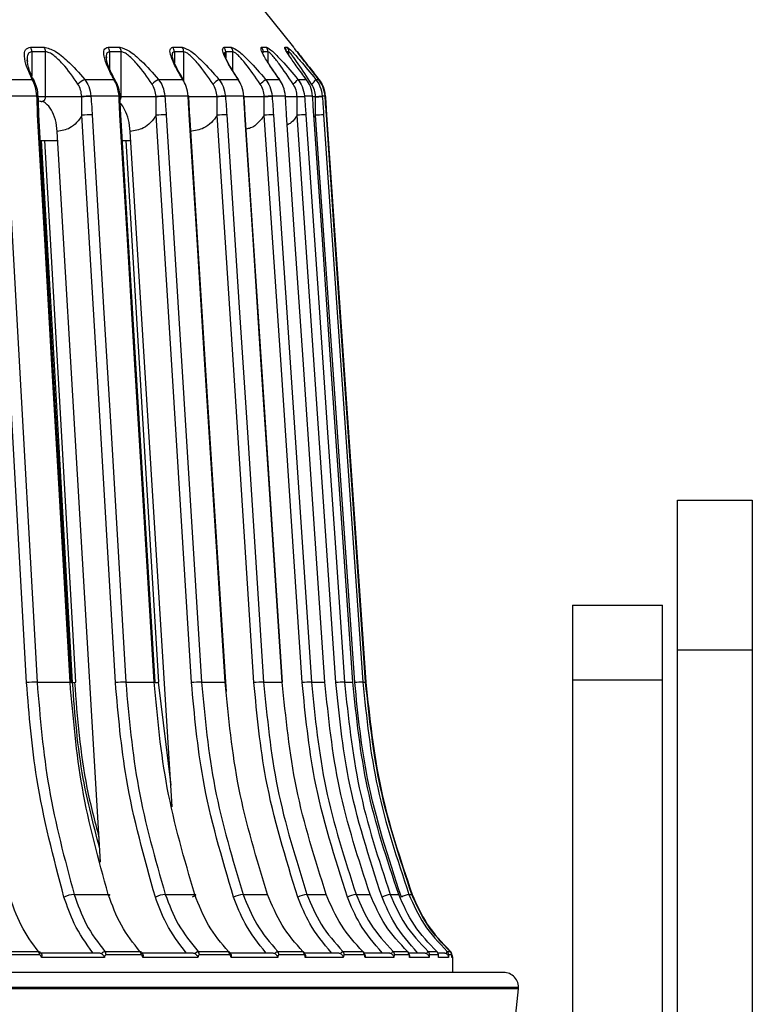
# Model space of a CAD drawing. Header units: millimetres. Extents: x -266 to 166, y -697 to -168.
# Tile 22 of 23: x 3 to 52, y -443 to -377. Entities that reach past the tile are written whole.
import ezdxf

# ---------------------------------------------------------------- set-up
doc = ezdxf.new("R2010")
doc.units = ezdxf.units.MM

msp = doc.modelspace()

# ---------------------------------------------------------------- linework, layer by layer
at = {"color": 7, "linetype": 'Continuous', "lineweight": 25}
for p, q in [((21.419, -378.71), (16.43, -372.473)), ((3.856, -378.71), (4.765, -378.71)), ((4.857, -379.023), (3.948, -379.023)), ((3.948, -379.023), (3.948, -380.627)), ((4.857, -382.034), (4.857, -379.023)), ((9.032, -378.71), (9.803, -378.71)), ((9.9, -379.023), (9.129, -379.023)), ((9.129, -379.023), (9.129, -380.152)), ((9.9, -382.034), (9.9, -379.023)), ((13.352, -378.71), (13.978, -378.71)), ((14.08, -379.023), (13.453, -379.023)), ((13.453, -379.023), (13.453, -379.757)), ((14.08, -380.995), (14.08, -379.023)), ((16.777, -378.71), (17.252, -378.71)), ((17.358, -379.023), (16.882, -379.023)), ((16.882, -379.023), (16.882, -379.431)), ((17.358, -380.292), (17.358, -379.023)), ((19.276, -378.71), (19.596, -378.71)), ((19.383, -379.023), (19.343, -379.086)), ((19.704, -379.023), (19.383, -379.023)), ((19.704, -379.732), (19.704, -379.023)), ((20.826, -378.71), (20.989, -378.71)), ((21.098, -379.023), (20.963, -379.023)), ((21.098, -379.244), (21.098, -379.023)), ((21.414, -378.71), (21.419, -378.71)), ((8.904, -379.278), (8.917, -379.42)), ((1.704, -380.859), (3.967, -380.859)), ((7.467, -380.859), (9.419, -380.859)), ((12.388, -380.859), (14.012, -380.859)), ((16.424, -380.859), (17.704, -380.859)), ((19.536, -380.859), (20.462, -380.859)), ((21.698, -380.859), (22.26, -380.859)), ((22.277, -380.881), (22.168, -380.736)), ((22.889, -380.859), (23.083, -380.859)), ((4.279, -381.971), (2.099, -381.971)), ((4.369, -382.009), (4.367, -381.98)), ((7.272, -382.034), (4.372, -382.034)), ((7.286, -383.257), (7.272, -382.034)), ((9.759, -381.971), (7.879, -381.971)), ((9.824, -382.007), (9.823, -381.978)), ((12.229, -382.034), (9.9, -382.034)), ((12.24, -383.257), (12.229, -382.034)), ((14.377, -381.971), (12.814, -381.971)), ((16.302, -382.034), (14.392, -382.034)), ((14.421, -382.005), (14.42, -381.976)), ((16.31, -383.257), (16.302, -382.034)), ((18.091, -381.971), (16.858, -381.971)), ((19.452, -382.034), (18.098, -382.034)), ((18.118, -382.003), (18.116, -381.974)), ((19.457, -383.257), (19.452, -382.034)), ((20.867, -381.971), (19.976, -381.971)), ((21.652, -382.034), (20.871, -382.034)), ((20.881, -382.001), (20.879, -381.973)), ((21.651, -382.005), (22.138, -381.971)), ((21.652, -382.034), (22.14, -381.999)), ((21.655, -383.257), (21.652, -382.034)), ((22.68, -381.971), (22.138, -381.971)), ((22.883, -382.034), (22.661, -382.034)), ((22.68, -381.971), (22.684, -381.972)), ((22.682, -381.999), (22.686, -382.001)), ((22.686, -382.001), (22.684, -381.972)), ((22.882, -383.257), (22.883, -382.034)), ((23.513, -381.971), (23.326, -381.971)), ((23.515, -381.999), (23.513, -381.971)), ((23.513, -381.971), (23.514, -381.971)), ((23.516, -382), (23.514, -381.971)), ((23.515, -381.999), (23.516, -382)), ((23.531, -382), (23.527, -382.001)), ((23.531, -382), (23.529, -381.971)), ((12.908, -383.222), (15.265, -421.075)), ((22.882, -383.257), (22.754, -383.408)), ((23.615, -383.222), (23.609, -383.223)), ((8.521, -433.104), (5.639, -384.334)), ((13.311, -429.408), (10.505, -384.334)), ((4.392, -384.947), (5.675, -384.947)), ((10.037, -384.947), (10.543, -384.947)), ((47.029, -408.947), (52.029, -408.947)), ((47.029, -548.082), (47.029, -408.947)), ((52.029, -408.947), (52.029, -548.082)), ((40.029, -415.947), (46.029, -415.947)), ((40.029, -415.947), (40.029, -450.447)), ((46.029, -477.447), (46.029, -415.947)), ((16.925, -421.697), (16.655, -417.533)), ((52.029, -418.947), (47.029, -418.947)), ((4.289, -421.075), (6.491, -421.075)), ((10.21, -421.075), (12.109, -421.075)), ((12.17, -421.11), (12.168, -421.079)), ((12.367, -421.075), (13.22, -427.946)), ((15.265, -421.075), (16.844, -421.075)), ((19.407, -421.075), (20.653, -421.075)), ((22.599, -421.075), (23.5, -421.075)), ((24.813, -421.075), (25.361, -421.075)), ((26.028, -421.075), (26.217, -421.075)), ((26.234, -421.075), (26.228, -421.076)), ((46.029, -420.947), (40.029, -420.947)), ((6.762, -435.245), (9.04, -435.245)), ((12.847, -435.245), (14.813, -435.245)), ((18.043, -435.245), (19.678, -435.245)), ((22.301, -435.245), (23.59, -435.245)), ((25.583, -435.245), (26.515, -435.245)), ((27.859, -435.245), (28.426, -435.245)), ((29.109, -435.245), (29.305, -435.245)), ((1.739, -439.06), (4.383, -439.06)), ((4.456, -439.28), (1.81, -439.28)), ((4.485, -439.147), (8.411, -439.147)), ((8.782, -439.447), (4.576, -439.447)), ((8.815, -439.06), (11.159, -439.06)), ((11.238, -439.28), (8.892, -439.28)), ((11.219, -439.147), (14.655, -439.147)), ((15.024, -439.447), (11.343, -439.447)), ((15.038, -439.06), (17.059, -439.06)), ((17.144, -439.28), (15.12, -439.28)), ((17.182, -439.147), (19.992, -439.147)), ((20.357, -439.447), (17.234, -439.447)), ((20.35, -439.06), (22.032, -439.06)), ((22.12, -439.28), (20.437, -439.28)), ((22.138, -439.147), (24.374, -439.147)), ((24.731, -439.447), (22.194, -439.447)), ((24.705, -439.06), (26.031, -439.06)), ((26.122, -439.28), (24.795, -439.28)), ((26.09, -439.147), (27.761, -439.147)), ((28.107, -439.447), (26.18, -439.447)), ((28.061, -439.06), (29.02, -439.06)), ((29.114, -439.28), (28.154, -439.28)), ((29.06, -439.147), (30.123, -439.147)), ((30.454, -439.447), (29.154, -439.447)), ((30.389, -439.06), (30.972, -439.06)), ((31.067, -439.28), (30.484, -439.28)), ((31.037, -439.147), (31.437, -439.147)), ((31.752, -439.447), (31.091, -439.447)), ((31.668, -439.06), (31.87, -439.06)), ((31.966, -439.28), (31.764, -439.28)), ((32.029, -439.447), (31.972, -439.447)), ((32.029, -440.447), (32.029, -439.447)), ((-207.365, -441.447), (36.423, -441.447)), ((36.418, -441.548), (-207.36, -441.548)), ((35.624, -449.447), (36.418, -441.548))]:
    msp.add_line(p, q, dxfattribs=at)
at = {"color": 7, "linetype": 'Continuous', "lineweight": 25, "flags": 128}
for points in [[(4.28, -381.999), (4.279, -381.983), (4.279, -381.971)], [(7.272, -382.034), (7.272, -382.018), (7.271, -382.005)], [(7.879, -381.971), (7.88, -381.987), (7.881, -381.999)], [(9.761, -381.999), (9.76, -381.983), (9.759, -381.971)], [(12.229, -382.034), (12.228, -382.018), (12.228, -382.005)], [(12.814, -381.971), (12.815, -381.987), (12.816, -381.999)], [(14.379, -381.999), (14.378, -381.983), (14.377, -381.971)], [(16.302, -382.034), (16.301, -382.018), (16.3, -382.005)], [(16.858, -381.971), (16.859, -381.987), (16.86, -381.999)], [(18.093, -381.999), (18.092, -381.983), (18.091, -381.971)], [(18.091, -381.971), (18.111, -381.972), (18.116, -381.974)], [(18.093, -381.999), (18.113, -382.001), (18.118, -382.003)], [(19.452, -382.034), (19.451, -382.018), (19.45, -382.005)], [(19.976, -381.971), (19.977, -381.987), (19.978, -381.999)], [(20.869, -381.999), (20.868, -381.983), (20.867, -381.971)], [(20.867, -381.971), (20.879, -381.972), (20.879, -381.973)], [(20.869, -381.999), (20.881, -382.001), (20.881, -382.001)], [(21.652, -382.034), (21.652, -382.018), (21.651, -382.005)], [(22.138, -381.971), (22.139, -381.987), (22.14, -381.999)], [(22.682, -381.999), (22.681, -381.983), (22.68, -381.971)], [(22.883, -382.034), (22.882, -382.018), (22.881, -382.005)], [(23.326, -381.971), (23.328, -381.987), (23.328, -381.999)], [(23.529, -381.971), (23.524, -381.972), (23.524, -381.972)], [(3.589, -421.11), (2.414, -399.912), (1.492, -383.257)], [(2.192, -383.222), (2.905, -396.092), (3.366, -404.42), (3.828, -412.748), (4.289, -421.075)], [(6.491, -421.075), (5.755, -408.205), (5.28, -399.878), (4.804, -391.55), (4.328, -383.222)], [(4.328, -383.222), (4.376, -383.223), (4.406, -383.225), (4.417, -383.228), (4.415, -383.23)], [(6.578, -421.083), (5.53, -402.748), (4.415, -383.23)], [(9.523, -421.11), (8.27, -399.912), (7.286, -383.257)], [(7.973, -383.222), (8.734, -396.092), (9.226, -404.42), (9.718, -412.748), (10.21, -421.075)], [(12.109, -421.075), (11.33, -408.205), (10.825, -399.878), (10.321, -391.55), (9.816, -383.222)], [(9.816, -383.222), (9.855, -383.223), (9.876, -383.225), (9.878, -383.228), (9.876, -383.228)], [(12.169, -421.082), (11.059, -402.747), (9.876, -383.228)], [(14.597, -421.11), (13.277, -399.912), (12.24, -383.257)], [(16.844, -421.075), (16.027, -408.205), (15.498, -399.878), (14.97, -391.55), (14.441, -383.222)], [(14.441, -383.222), (14.472, -383.223), (14.483, -383.225), (14.477, -383.227)], [(16.88, -421.081), (15.716, -402.746), (14.477, -383.227)], [(18.764, -421.11), (17.39, -399.912), (16.31, -383.257)], [(16.953, -383.222), (17.787, -396.092), (18.327, -404.42), (18.867, -412.748), (19.407, -421.075)], [(20.653, -421.075), (19.806, -408.205), (19.257, -399.878), (18.709, -391.55), (18.161, -383.222)], [(18.161, -383.222), (18.183, -383.223), (18.185, -383.225), (18.176, -383.227)], [(20.667, -421.08), (19.46, -402.745), (18.176, -383.227)], [(21.988, -421.11), (20.571, -399.912), (19.457, -383.257)], [(20.069, -383.222), (20.929, -396.092), (21.486, -404.42), (22.043, -412.748), (22.599, -421.075)], [(23.5, -421.075), (22.631, -408.205), (22.068, -399.878), (21.505, -391.55), (20.943, -383.222)], [(20.943, -383.222), (20.955, -383.223), (20.948, -383.225), (20.945, -383.225)], [(24.238, -421.11), (22.791, -399.912), (21.655, -383.257)], [(22.23, -383.222), (23.108, -396.092), (23.677, -404.42), (24.245, -412.748), (24.813, -421.075)], [(22.761, -383.222), (22.764, -383.223), (22.748, -383.225), (22.742, -383.225)], [(25.361, -421.075), (24.477, -408.205), (23.905, -399.878), (23.333, -391.55), (22.761, -383.222)], [(25.495, -421.11), (24.032, -399.912), (22.882, -383.257)], [(23.415, -383.222), (24.304, -396.092), (24.879, -404.42), (25.453, -412.748), (26.028, -421.075)], [(26.217, -421.075), (25.327, -408.205), (24.751, -399.878), (24.175, -391.55), (23.599, -383.222)], [(23.615, -383.222), (24.505, -396.092), (25.081, -404.42), (25.657, -412.748), (26.234, -421.075)], [(6.66, -421.11), (5.445, -399.912), (4.588, -384.947)], [(6.878, -421.083), (5.827, -402.748), (4.807, -384.947)], [(12.426, -421.082), (11.313, -402.747), (10.231, -384.947)], [(6.491, -421.075), (6.538, -421.076), (6.568, -421.078), (6.579, -421.081), (6.578, -421.083)], [(6.878, -421.08), (6.879, -421.081), (6.878, -421.083)], [(12.109, -421.075), (12.148, -421.076), (12.169, -421.078), (12.171, -421.081), (12.169, -421.082)], [(12.428, -421.078), (12.428, -421.081), (12.426, -421.082)], [(16.844, -421.075), (16.875, -421.076), (16.886, -421.078), (16.88, -421.081)], [(16.886, -421.103), (16.882, -421.103), (16.859, -421.105)], [(20.653, -421.075), (20.674, -421.076), (20.677, -421.078), (20.667, -421.08)], [(23.5, -421.075), (23.512, -421.076), (23.505, -421.078), (23.503, -421.078)], [(25.361, -421.075), (25.363, -421.076), (25.347, -421.078), (25.341, -421.079)], [(9.04, -435.245), (9.088, -435.248), (9.12, -435.258), (9.133, -435.274), (9.128, -435.296), (9.105, -435.323), (9.088, -435.337)], [(14.813, -435.245), (14.853, -435.248), (14.875, -435.258), (14.88, -435.274), (14.865, -435.296), (14.833, -435.323), (14.785, -435.354), (14.722, -435.387), (14.646, -435.421)]]:
    msp.add_lwpolyline(points, dxfattribs=at)
at = {"color": 7, "linetype": 'Continuous', "lineweight": 25}
for centre, radius, start, end in [((3.384, -379.019), 0.564, 359.56861, 33.10776), ((4.297, -379.019), 0.56, 359.58604, 33.40464), ((8.587, -379.02), 0.542, 359.67507, 34.78532), ((9.361, -379.02), 0.539, 359.6924, 35.03215), ((12.927, -379.021), 0.526, 359.77718, 36.15917), ((13.556, -379.021), 0.524, 359.79298, 36.35621), ((16.367, -379.022), 0.514, 359.86669, 37.23119), ((16.845, -379.022), 0.513, 359.87971, 37.37879), ((18.877, -379.022), 0.506, 359.93674, 38.00369), ((19.199, -379.022), 0.505, 359.94602, 38.10223), ((20.434, -379.023), 0.502, 6.23904, 38.48176), ((20.597, -379.023), 0.501, 359.98707, 38.52862), ((3.942, -381.028), 0.17, 30.13496, 81.71227), ((8.361, -382.634), 1.987, 116.72881, 132.61126), ((13.862, -383.295), 2.846, 121.17531, 131.76752), ((20.765, -386.675), 7.257, 126.74136, 130.68494), ((15.526, -376.679), 5.793, 309.14702, 313.81237), ((20.429, -379.9), 1.591, 306.8766, 322.87508), ((22.187, -380.524), 0.778, 303.60623, 334.44583), ((4.304, -382.155), 0.186, 70.02756, 97.78605), ((4.305, -382.184), 0.186, 70.03889, 97.79534), ((8.379, -396.153), 14.191, 92.01726, 94.47777), ((8.379, -396.158), 14.167, 92.01244, 94.47859), ((9.775, -382.114), 0.144, 70.67473, 96.31292), ((9.777, -382.143), 0.144, 70.69164, 96.32075), ((13.503, -398.661), 16.704, 92.36567, 94.37871), ((13.502, -398.651), 16.665, 92.36044, 94.37948), ((14.39, -382.038), 0.0686, 64.74067, 101.0312), ((14.392, -382.067), 0.0686, 64.75901, 101.04318), ((17.911, -403.521), 21.576, 92.79773, 94.28239), ((17.907, -403.469), 21.495, 92.79192, 94.28318), ((22.146, -419), 37.092, 93.35482, 94.16767), ((22.126, -418.715), 36.778, 93.34817, 94.16858), ((21.771, -364.794), 17.247, 273.69007, 275.17404), ((21.762, -364.668), 17.402, 273.69204, 275.16414), ((8.153, -393.67), 10.449, 90.98792, 94.7622), ((13.159, -394.549), 11.33, 91.26559, 94.64952), ((17.299, -395.67), 12.453, 91.59227, 94.55477), ((20.564, -397.434), 14.22, 91.99473, 94.46391), ((23.018, -401.158), 17.953, 92.51489, 94.35397), ((25.215, -415.171), 31.999, 93.22453, 94.18155), ((4.414, -430.729), 9.654, 90.74096, 94.90302), ((6.601, -419.743), 1.368, 272.47982, 281.66615), ((10.39, -431.524), 10.45, 90.98825, 94.7621), ((12.044, -418.78), 2.334, 273.10259, 279.42663), ((15.515, -432.403), 11.331, 91.26591, 94.64941), ((19.753, -433.525), 12.454, 91.59258, 94.55464), ((23.095, -435.289), 14.222, 91.99501, 94.46377), ((25.601, -439.014), 17.956, 92.51512, 94.35384), ((27.829, -453.031), 32.006, 93.22466, 94.18146), ((6.891, -437.125), 1.884, 93.94799, 115.29537), ((13.031, -437.261), 2.025, 95.2065, 114.65468), ((18.295, -437.413), 2.183, 96.63937, 114.13737), ((22.648, -437.61), 2.391, 98.34055, 113.69274), ((26.077, -437.926), 2.727, 100.44619, 113.24861), ((28.645, -438.605), 3.45, 103.16821, 112.68592), ((30.907, -441.177), 6.199, 106.86115, 111.78517), ((4.109, -439.274), 0.348, 358.98854, 37.9989), ((8.555, -439.274), 0.337, 359.10665, 39.5728), ((10.905, -439.275), 0.332, 359.17623, 40.39074), ((14.796, -439.276), 0.325, 359.30213, 41.72326), ((16.822, -439.276), 0.321, 359.37296, 42.40697), ((20.121, -439.277), 0.316, 359.49582, 43.50441), ((21.807, -439.277), 0.313, 359.56214, 44.05762), ((24.486, -439.278), 0.309, 359.67245, 44.92666), ((25.815, -439.278), 0.307, 359.72938, 45.35307), ((27.849, -439.279), 0.305, 359.81932, 45.99997), ((28.81, -439.279), 0.304, 359.86294, 46.30283), ((30.182, -439.279), 0.302, 359.92655, 46.73275), ((30.766, -439.279), 0.301, 359.95405, 46.91459), ((31.464, -439.28), 0.3, 359.98728, 47.13123), ((31.666, -439.28), 0.3, 359.99695, 47.19364), ((31.683, -439.28), 0.3, 359.99777, 47.19891), ((31.729, -439.447), 0.3, 0, 36.40991), ((35.423, -441.447), 1, 354.25681, 90)]:
    msp.add_arc(centre, radius, start, end, dxfattribs=at)
for points, knots in [([(3.967, -380.859), (3.836, -380.584), (3.574, -380.032), (3.416, -379.349), (3.461, -378.827), (3.725, -378.749), (3.856, -378.71)], [0, 0, 0, 0, 0.280224, 0.560337, 0.78079, 1, 1, 1, 1]), ([(3.948, -379.023), (3.881, -379.037), (3.74, -379.065), (3.62, -379.286), (3.635, -379.529), (3.643, -379.669)], [0, 0, 0, 0, 0.277513, 0.585099, 1, 1, 1, 1]), ([(4.765, -378.71), (5, -378.775), (5.473, -378.904), (6.485, -379.736), (7.095, -380.434), (7.467, -380.859)], [0, 0, 0, 0, 0.279254, 0.560993, 1, 1, 1, 1]), ([(7.015, -381.172), (6.691, -380.705), (6.203, -380.003), (5.507, -379.33), (5.104, -379.065), (4.937, -379.036), (4.857, -379.023)], [0, 0, 0, 0, 0.498093, 0.748745, 0.880824, 1, 1, 1, 1]), ([(9.419, -380.859), (9.27, -380.584), (8.972, -380.032), (8.744, -379.349), (8.711, -378.827), (8.925, -378.749), (9.032, -378.71)], [0, 0, 0, 0, 0.280224, 0.560337, 0.78079, 1, 1, 1, 1]), ([(9.129, -379.023), (9.072, -379.035), (8.953, -379.062), (8.921, -379.203), (8.904, -379.278)], [0, 0, 0, 0, 0.474302, 1, 1, 1, 1]), ([(9.803, -378.71), (10.011, -378.775), (10.429, -378.904), (11.4, -379.736), (12.014, -380.434), (12.388, -380.859)], [0, 0, 0, 0, 0.279254, 0.560993, 1, 1, 1, 1]), ([(11.966, -381.172), (11.639, -380.705), (11.147, -380.003), (10.484, -379.33), (10.114, -379.065), (9.969, -379.036), (9.9, -379.023)], [0, 0, 0, 0, 0.498093, 0.748745, 0.880824, 1, 1, 1, 1]), ([(14.012, -380.859), (13.846, -380.584), (13.514, -380.032), (13.218, -379.349), (13.109, -378.827), (13.271, -378.749), (13.352, -378.71)], [0, 0, 0, 0, 0.280224, 0.560337, 0.78079, 1, 1, 1, 1]), ([(13.453, -379.023), (13.408, -379.035), (13.316, -379.061), (13.308, -379.199), (13.304, -379.271)], [0, 0, 0, 0, 0.483552, 1, 1, 1, 1]), ([(13.978, -378.71), (14.157, -378.775), (14.516, -378.904), (15.438, -379.736), (16.05, -380.434), (16.424, -380.859)], [0, 0, 0, 0, 0.279254, 0.560993, 1, 1, 1, 1]), ([(16.034, -381.172), (15.707, -380.705), (15.217, -380.003), (14.592, -379.33), (14.258, -379.065), (14.137, -379.036), (14.08, -379.023)], [0, 0, 0, 0, 0.498093, 0.748745, 0.880824, 1, 1, 1, 1]), ([(17.704, -380.859), (17.523, -380.584), (17.159, -380.032), (16.799, -379.349), (16.614, -378.827), (16.722, -378.749), (16.777, -378.71)], [0, 0, 0, 0, 0.280224, 0.560337, 0.78079, 1, 1, 1, 1]), ([(16.882, -379.023), (16.848, -379.033), (16.791, -379.051), (16.801, -379.161), (16.805, -379.205)], [0, 0, 0, 0, 0.592505, 1, 1, 1, 1]), ([(17.252, -378.71), (17.4, -378.775), (17.697, -378.904), (18.562, -379.736), (19.167, -380.434), (19.536, -380.859)], [0, 0, 0, 0, 0.2792542, 0.5609928, 1, 1, 1, 1]), ([(19.183, -381.172), (18.86, -380.705), (18.374, -380.003), (17.794, -379.33), (17.498, -379.065), (17.403, -379.036), (17.358, -379.023)], [0, 0, 0, 0, 0.498093, 0.748745, 0.880824, 1, 1, 1, 1]), ([(20.462, -380.859), (20.266, -380.584), (19.876, -380.032), (19.454, -379.349), (19.194, -378.827), (19.248, -378.749), (19.276, -378.71)], [0, 0, 0, 0, 0.280224, 0.560337, 0.78079, 1, 1, 1, 1]), ([(19.596, -378.71), (19.712, -378.775), (19.944, -378.904), (20.743, -379.736), (21.336, -380.434), (21.698, -380.859)], [0, 0, 0, 0, 0.2792542, 0.5609928, 1, 1, 1, 1]), ([(21.384, -381.172), (21.067, -380.705), (20.592, -380.003), (20.06, -379.33), (19.807, -379.065), (19.737, -379.036), (19.704, -379.023)], [0, 0, 0, 0, 0.4980926, 0.7487445, 0.8808241, 1, 1, 1, 1]), ([(22.26, -380.859), (22.053, -380.584), (21.638, -380.032), (21.159, -379.349), (20.826, -378.827), (20.826, -378.749), (20.826, -378.71)], [0, 0, 0, 0, 0.280224, 0.560337, 0.78079, 1, 1, 1, 1]), ([(20.989, -378.71), (21.072, -378.775), (21.237, -378.904), (21.963, -379.736), (22.538, -380.434), (22.889, -380.859)], [0, 0, 0, 0, 0.279254, 0.560993, 1, 1, 1, 1]), ([(22.617, -381.172), (22.31, -380.705), (21.848, -380.003), (21.371, -379.33), (21.162, -379.065), (21.119, -379.036), (21.098, -379.023)], [0, 0, 0, 0, 0.4980926, 0.7487445, 0.8808241, 1, 1, 1, 1]), ([(23.083, -380.859), (22.865, -380.584), (22.43, -380.032), (21.898, -379.349), (21.496, -378.827), (21.441, -378.749), (21.414, -378.71)], [0, 0, 0, 0, 0.280224, 0.560337, 0.78079, 1, 1, 1, 1]), ([(21.643, -379.005), (21.794, -379.2), (22.188, -379.707), (22.751, -380.42), (23.098, -380.859)], [0, 0, 0, 0, 0.383993, 1, 1, 1, 1]), ([(4.09, -380.943), (3.963, -380.691), (3.715, -380.2), (3.651, -379.766), (3.619, -379.555)], [0, 0, 0, 0, 0.513074, 1, 1, 1, 1]), ([(9.509, -380.919), (9.332, -380.594), (9.002, -379.992), (8.93, -379.563), (8.897, -379.365)], [0, 0, 0, 0, 0.5381616, 1, 1, 1, 1]), ([(14.076, -380.904), (13.876, -380.567), (13.579, -380.068), (13.343, -379.53), (13.316, -379.347), (13.302, -379.258)], [0, 0, 0, 0, 0.517094, 0.765847, 1, 1, 1, 1]), ([(17.749, -380.894), (17.599, -380.669), (17.322, -380.25), (17.027, -379.74), (16.843, -379.37), (16.81, -379.247), (16.796, -379.193)], [0, 0, 0, 0, 0.3170841, 0.5903882, 0.8182677, 1, 1, 1, 1]), ([(20.491, -380.887), (20.294, -380.612), (19.994, -380.193), (19.779, -379.85), (19.704, -379.732)], [0, 0, 0, 0, 0.6549903, 1, 1, 1, 1]), ([(4.279, -381.971), (4.252, -381.75), (4.204, -381.345), (4.041, -381.011), (3.967, -380.859)], [0, 0, 0, 0, 0.54608, 1, 1, 1, 1]), ([(4.367, -381.98), (4.347, -381.791), (4.306, -381.418), (4.161, -381.1), (4.09, -380.943)], [0, 0, 0, 0, 0.50569, 1, 1, 1, 1]), ([(7.467, -380.859), (7.568, -381.011), (7.79, -381.345), (7.848, -381.75), (7.879, -381.971)], [0, 0, 0, 0, 0.45392, 1, 1, 1, 1]), ([(9.759, -381.971), (9.731, -381.75), (9.679, -381.345), (9.5, -381.011), (9.419, -380.859)], [0, 0, 0, 0, 0.54608, 1, 1, 1, 1]), ([(9.823, -381.978), (9.8, -381.785), (9.754, -381.403), (9.59, -381.079), (9.509, -380.919)], [0, 0, 0, 0, 0.504533, 1, 1, 1, 1]), ([(12.388, -380.859), (12.492, -381.011), (12.721, -381.345), (12.781, -381.75), (12.814, -381.971)], [0, 0, 0, 0, 0.45392, 1, 1, 1, 1]), ([(14.377, -381.971), (14.347, -381.75), (14.292, -381.345), (14.099, -381.011), (14.012, -380.859)], [0, 0, 0, 0, 0.54608, 1, 1, 1, 1]), ([(16.424, -380.859), (16.529, -381.011), (16.762, -381.345), (16.824, -381.75), (16.858, -381.971)], [0, 0, 0, 0, 0.45392, 1, 1, 1, 1]), ([(18.091, -381.971), (18.059, -381.75), (18.001, -381.345), (17.797, -381.011), (17.704, -380.859)], [0, 0, 0, 0, 0.54608, 1, 1, 1, 1]), ([(19.536, -380.859), (19.643, -381.011), (19.878, -381.345), (19.941, -381.75), (19.976, -381.971)], [0, 0, 0, 0, 0.45392, 1, 1, 1, 1]), ([(20.867, -381.971), (20.834, -381.75), (20.774, -381.345), (20.559, -381.011), (20.462, -380.859)], [0, 0, 0, 0, 0.54608, 1, 1, 1, 1]), ([(21.698, -380.859), (21.804, -381.011), (22.04, -381.345), (22.104, -381.75), (22.138, -381.971)], [0, 0, 0, 0, 0.45392, 1, 1, 1, 1]), ([(22.68, -381.971), (22.646, -381.75), (22.584, -381.345), (22.361, -381.011), (22.26, -380.859)], [0, 0, 0, 0, 0.54608, 1, 1, 1, 1]), ([(22.889, -380.859), (22.995, -381.011), (23.228, -381.345), (23.292, -381.75), (23.326, -381.971)], [0, 0, 0, 0, 0.45392, 1, 1, 1, 1]), ([(23.513, -381.971), (23.479, -381.75), (23.416, -381.345), (23.187, -381.011), (23.083, -380.859)], [0, 0, 0, 0, 0.54608, 1, 1, 1, 1]), ([(23.098, -380.859), (23.202, -381.011), (23.432, -381.345), (23.495, -381.75), (23.529, -381.971)], [0, 0, 0, 0, 0.45392, 1, 1, 1, 1]), ([(7.271, -382.005), (7.255, -381.857), (7.224, -381.562), (7.085, -381.302), (7.015, -381.172)], [0, 0, 0, 0, 0.500158, 1, 1, 1, 1]), ([(12.228, -382.005), (12.212, -381.857), (12.179, -381.562), (12.037, -381.302), (11.966, -381.172)], [0, 0, 0, 0, 0.500158, 1, 1, 1, 1]), ([(16.3, -382.005), (16.283, -381.857), (16.25, -381.562), (16.106, -381.302), (16.034, -381.172)], [0, 0, 0, 0, 0.500158, 1, 1, 1, 1]), ([(19.45, -382.005), (19.434, -381.857), (19.4, -381.562), (19.255, -381.302), (19.183, -381.172)], [0, 0, 0, 0, 0.500158, 1, 1, 1, 1]), ([(21.651, -382.005), (21.634, -381.857), (21.6, -381.562), (21.456, -381.302), (21.384, -381.172)], [0, 0, 0, 0, 0.500158, 1, 1, 1, 1]), ([(22.881, -382.005), (22.864, -381.857), (22.83, -381.562), (22.688, -381.302), (22.617, -381.172)], [0, 0, 0, 0, 0.500158, 1, 1, 1, 1]), ([(4.328, -383.222), (4.319, -382.994), (4.302, -382.586), (4.287, -382.179), (4.28, -381.999)], [0, 0, 0, 0, 0.56, 1, 1, 1, 1]), ([(4.415, -383.23), (4.408, -383.048), (4.391, -382.641), (4.377, -382.235), (4.369, -382.01)], [0, 0, 0, 0, 0.446209, 1, 1, 1, 1]), ([(4.452, -382.299), (4.474, -382.31), (4.517, -382.33), (4.588, -382.337), (4.658, -382.325), (4.723, -382.295), (4.778, -382.249), (4.821, -382.189), (4.851, -382.116), (4.855, -382.062), (4.857, -382.034)], [0, 0, 0, 0, 0.124899, 0.249862, 0.374892, 0.49999, 0.616706, 0.738838, 0.866554, 1, 1, 1, 1]), ([(5.639, -384.334), (5.607, -384.07), (5.544, -383.543), (5.26, -382.869), (4.943, -382.503), (4.717, -382.348), (4.626, -382.333), (4.608, -382.33)], [0, 0, 0, 0, 0.274898, 0.549621, 0.824359, 0.965712, 1, 1, 1, 1]), ([(7.881, -381.999), (7.899, -382.228), (7.931, -382.635), (7.96, -383.043), (7.973, -383.222)], [0, 0, 0, 0, 0.559999, 1, 1, 1, 1]), ([(9.816, -383.222), (9.805, -382.994), (9.787, -382.586), (9.769, -382.179), (9.761, -381.999)], [0, 0, 0, 0, 0.56, 1, 1, 1, 1]), ([(9.876, -383.228), (9.868, -383.047), (9.849, -382.64), (9.832, -382.233), (9.823, -382.009)], [0, 0, 0, 0, 0.446857, 1, 1, 1, 1]), ([(9.832, -382.225), (9.842, -382.213), (9.868, -382.181), (9.894, -382.115), (9.898, -382.061), (9.9, -382.034)], [0, 0, 0, 0, 0.227008, 0.605025, 1, 1, 1, 1]), ([(12.816, -381.999), (12.834, -382.228), (12.866, -382.635), (12.895, -383.043), (12.908, -383.222)], [0, 0, 0, 0, 0.559999, 1, 1, 1, 1]), ([(14.441, -383.222), (14.429, -382.994), (14.408, -382.586), (14.388, -382.179), (14.379, -381.999)], [0, 0, 0, 0, 0.56, 1, 1, 1, 1]), ([(14.477, -383.227), (14.468, -383.045), (14.447, -382.639), (14.428, -382.232), (14.417, -382.007)], [0, 0, 0, 0, 0.447499, 1, 1, 1, 1]), ([(16.86, -381.999), (16.878, -382.228), (16.91, -382.635), (16.939, -383.043), (16.953, -383.222)], [0, 0, 0, 0, 0.559999, 1, 1, 1, 1]), ([(18.161, -383.222), (18.148, -382.994), (18.125, -382.586), (18.103, -382.179), (18.093, -381.999)], [0, 0, 0, 0, 0.56, 1, 1, 1, 1]), ([(18.176, -383.227), (18.166, -383.044), (18.144, -382.637), (18.123, -382.231), (18.111, -382.006)], [0, 0, 0, 0, 0.448128, 1, 1, 1, 1]), ([(19.978, -381.999), (19.995, -382.228), (20.026, -382.635), (20.056, -383.043), (20.069, -383.222)], [0, 0, 0, 0, 0.559999, 1, 1, 1, 1]), ([(20.943, -383.222), (20.929, -382.994), (20.904, -382.586), (20.88, -382.179), (20.869, -381.999)], [0, 0, 0, 0, 0.56, 1, 1, 1, 1]), ([(22.14, -381.999), (22.157, -382.228), (22.188, -382.635), (22.217, -383.043), (22.23, -383.222)], [0, 0, 0, 0, 0.559999, 1, 1, 1, 1]), ([(22.761, -383.222), (22.746, -382.994), (22.72, -382.586), (22.693, -382.179), (22.682, -381.999)], [0, 0, 0, 0, 0.56, 1, 1, 1, 1]), ([(23.328, -381.999), (23.345, -382.228), (23.374, -382.635), (23.403, -383.043), (23.415, -383.222)], [0, 0, 0, 0, 0.559999, 1, 1, 1, 1]), ([(23.599, -383.222), (23.583, -382.994), (23.555, -382.586), (23.528, -382.179), (23.515, -381.999)], [0, 0, 0, 0, 0.56, 1, 1, 1, 1]), ([(23.531, -381.999), (23.547, -382.228), (23.575, -382.635), (23.602, -383.043), (23.615, -383.222)], [0, 0, 0, 0, 0.559999, 1, 1, 1, 1]), ([(10.505, -384.334), (10.475, -384.069), (10.416, -383.54), (10.168, -382.877), (9.924, -382.516), (9.774, -382.42), (9.741, -382.399)], [0, 0, 0, 0, 0.305477, 0.610758, 0.916058, 1, 1, 1, 1]), ([(7.286, -383.257), (7.176, -383.428), (6.955, -383.772), (6.398, -384.212), (5.927, -384.288), (5.639, -384.334)], [0, 0, 0, 0, 0.280468, 0.560859, 1, 1, 1, 1]), ([(12.24, -383.257), (12.124, -383.428), (11.891, -383.772), (11.305, -384.212), (10.808, -384.288), (10.505, -384.334)], [0, 0, 0, 0, 0.280468, 0.560859, 1, 1, 1, 1]), ([(16.31, -383.257), (16.189, -383.428), (15.946, -383.772), (15.336, -384.212), (14.818, -384.288), (14.502, -384.334)], [0, 0, 0, 0, 0.280468, 0.560859, 1, 1, 1, 1]), ([(19.457, -383.257), (19.332, -383.426), (19.081, -383.765), (18.645, -384.105), (18.332, -384.162), (18.224, -384.182)], [0, 0, 0, 0, 0.396339, 0.792569, 1, 1, 1, 1]), ([(21.655, -383.257), (21.532, -383.435), (21.349, -383.701), (21.079, -383.867), (20.99, -383.922)], [0, 0, 0, 0, 0.673222, 1, 1, 1, 1]), ([(6.086, -435.421), (5.395, -432.81), (4.161, -428.144), (3.764, -423.26), (3.589, -421.11)], [0, 0, 0, 0, 0.559687, 1, 1, 1, 1]), ([(4.289, -421.075), (4.489, -423.446), (4.897, -428.282), (6.132, -432.894), (6.762, -435.245)], [0, 0, 0, 0, 0.490197, 1, 1, 1, 1]), ([(9.04, -435.245), (8.391, -432.894), (7.117, -428.282), (6.697, -423.446), (6.491, -421.075)], [0, 0, 0, 0, 0.509803, 1, 1, 1, 1]), ([(8.463, -432.126), (8.059, -430.601), (7.11, -427.016), (6.824, -423.265), (6.66, -421.11)], [0, 0, 0, 0, 0.4256539, 1, 1, 1, 1]), ([(6.792, -421.075), (6.973, -423.453), (7.241, -426.978), (8.132, -430.34), (8.422, -431.435)], [0, 0, 0, 0, 0.674375, 1, 1, 1, 1]), ([(12.187, -435.421), (11.45, -432.81), (10.133, -428.144), (9.709, -423.26), (9.523, -421.11)], [0, 0, 0, 0, 0.5596873, 1, 1, 1, 1]), ([(10.21, -421.075), (10.423, -423.446), (10.859, -428.282), (12.176, -432.894), (12.847, -435.245)], [0, 0, 0, 0, 0.490197, 1, 1, 1, 1]), ([(14.813, -435.245), (14.125, -432.894), (12.774, -428.282), (12.328, -423.446), (12.109, -421.075)], [0, 0, 0, 0, 0.509803, 1, 1, 1, 1]), ([(17.403, -435.421), (16.627, -432.81), (15.24, -428.144), (14.793, -423.26), (14.597, -421.11)], [0, 0, 0, 0, 0.5596873, 1, 1, 1, 1]), ([(15.265, -421.075), (15.489, -423.446), (15.948, -428.282), (17.335, -432.894), (18.043, -435.245)], [0, 0, 0, 0, 0.490197, 1, 1, 1, 1]), ([(19.678, -435.245), (18.956, -432.894), (17.541, -428.282), (17.073, -423.446), (16.844, -421.075)], [0, 0, 0, 0, 0.5098032, 1, 1, 1, 1]), ([(21.687, -435.421), (20.879, -432.81), (19.434, -428.144), (18.969, -423.26), (18.764, -421.11)], [0, 0, 0, 0, 0.559687, 1, 1, 1, 1]), ([(19.407, -421.075), (19.641, -423.446), (20.118, -428.282), (21.564, -432.894), (22.301, -435.245)], [0, 0, 0, 0, 0.490197, 1, 1, 1, 1]), ([(23.59, -435.245), (22.842, -432.894), (21.375, -428.282), (20.89, -423.446), (20.653, -421.075)], [0, 0, 0, 0, 0.509803, 1, 1, 1, 1]), ([(25.001, -435.421), (24.168, -432.81), (22.678, -428.144), (22.199, -423.26), (21.988, -421.11)], [0, 0, 0, 0, 0.5596873, 1, 1, 1, 1]), ([(22.599, -421.075), (22.841, -423.446), (23.333, -428.282), (24.823, -432.894), (25.583, -435.245)], [0, 0, 0, 0, 0.490197, 1, 1, 1, 1]), ([(26.515, -435.245), (25.747, -432.894), (24.241, -428.282), (23.744, -423.446), (23.5, -421.075)], [0, 0, 0, 0, 0.509803, 1, 1, 1, 1]), ([(27.315, -435.421), (26.464, -432.81), (24.943, -428.144), (24.454, -423.26), (24.238, -421.11)], [0, 0, 0, 0, 0.5596873, 1, 1, 1, 1]), ([(24.813, -421.075), (25.06, -423.446), (25.562, -428.282), (27.084, -432.894), (27.859, -435.245)], [0, 0, 0, 0, 0.490197, 1, 1, 1, 1]), ([(28.426, -435.245), (27.645, -432.894), (26.114, -428.282), (25.608, -423.446), (25.361, -421.075)], [0, 0, 0, 0, 0.509803, 1, 1, 1, 1]), ([(28.607, -435.421), (27.746, -432.81), (26.208, -428.144), (25.713, -423.26), (25.495, -421.11)], [0, 0, 0, 0, 0.559687, 1, 1, 1, 1]), ([(26.028, -421.075), (26.277, -423.446), (26.786, -428.282), (28.325, -432.894), (29.109, -435.245)], [0, 0, 0, 0, 0.490197, 1, 1, 1, 1]), ([(29.305, -435.245), (28.519, -432.894), (26.976, -428.282), (26.467, -423.446), (26.217, -421.075)], [0, 0, 0, 0, 0.509803, 1, 1, 1, 1]), ([(26.234, -421.075), (26.483, -423.446), (26.993, -428.282), (28.535, -432.894), (29.322, -435.245)], [0, 0, 0, 0, 0.490197, 1, 1, 1, 1]), ([(4.383, -439.06), (3.969, -438.498), (3.142, -437.376), (2.655, -435.955), (2.412, -435.245)], [0, 0, 0, 0, 0.5, 1, 1, 1, 1]), ([(8.011, -439.147), (7.564, -438.519), (6.769, -437.397), (6.295, -436.024), (6.086, -435.421)], [0, 0, 0, 0, 0.560781, 1, 1, 1, 1]), ([(6.762, -435.245), (7.003, -435.928), (7.507, -437.349), (8.368, -438.475), (8.815, -439.06)], [0, 0, 0, 0, 0.480094, 1, 1, 1, 1]), ([(11.159, -439.06), (10.714, -438.498), (9.825, -437.376), (9.302, -435.955), (9.04, -435.245)], [0, 0, 0, 0, 0.5, 1, 1, 1, 1]), ([(14.239, -439.147), (13.763, -438.519), (12.915, -437.397), (12.409, -436.024), (12.187, -435.421)], [0, 0, 0, 0, 0.560781, 1, 1, 1, 1]), ([(12.847, -435.245), (13.105, -435.928), (13.643, -437.349), (14.561, -438.475), (15.038, -439.06)], [0, 0, 0, 0, 0.480094, 1, 1, 1, 1]), ([(17.059, -439.06), (16.588, -438.498), (15.645, -437.376), (15.091, -435.955), (14.813, -435.245)], [0, 0, 0, 0, 0.5, 1, 1, 1, 1]), ([(19.565, -439.147), (19.064, -438.519), (18.17, -437.397), (17.637, -436.024), (17.403, -435.421)], [0, 0, 0, 0, 0.560781, 1, 1, 1, 1]), ([(18.043, -435.245), (18.315, -435.928), (18.881, -437.349), (19.848, -438.475), (20.35, -439.06)], [0, 0, 0, 0, 0.480094, 1, 1, 1, 1]), ([(22.032, -439.06), (21.538, -438.498), (20.55, -437.376), (19.969, -435.955), (19.678, -435.245)], [0, 0, 0, 0, 0.5, 1, 1, 1, 1]), ([(23.939, -439.147), (23.417, -438.519), (22.486, -437.397), (21.931, -436.024), (21.687, -435.421)], [0, 0, 0, 0, 0.560781, 1, 1, 1, 1]), ([(22.301, -435.245), (22.584, -435.928), (23.174, -437.349), (24.181, -438.475), (24.705, -439.06)], [0, 0, 0, 0, 0.480094, 1, 1, 1, 1]), ([(26.031, -439.06), (25.518, -438.498), (24.494, -437.376), (23.892, -435.955), (23.59, -435.245)], [0, 0, 0, 0, 0.5, 1, 1, 1, 1]), ([(27.323, -439.147), (26.785, -438.519), (25.825, -437.397), (25.252, -436.024), (25.001, -435.421)], [0, 0, 0, 0, 0.5607812, 1, 1, 1, 1]), ([(25.583, -435.245), (25.875, -435.928), (26.483, -437.349), (27.521, -438.475), (28.061, -439.06)], [0, 0, 0, 0, 0.480094, 1, 1, 1, 1]), ([(29.02, -439.06), (28.494, -438.498), (27.442, -437.376), (26.824, -435.955), (26.515, -435.245)], [0, 0, 0, 0, 0.5, 1, 1, 1, 1]), ([(29.685, -439.147), (29.136, -438.519), (28.156, -437.397), (27.571, -436.024), (27.315, -435.421)], [0, 0, 0, 0, 0.560781, 1, 1, 1, 1]), ([(27.859, -435.245), (28.157, -435.928), (28.778, -437.349), (29.838, -438.475), (30.389, -439.06)], [0, 0, 0, 0, 0.480094, 1, 1, 1, 1]), ([(30.972, -439.06), (30.437, -438.498), (29.368, -437.376), (28.74, -435.955), (28.426, -435.245)], [0, 0, 0, 0, 0.5, 1, 1, 1, 1]), ([(29.109, -435.245), (29.411, -435.928), (30.038, -437.349), (31.111, -438.475), (31.668, -439.06)], [0, 0, 0, 0, 0.480094, 1, 1, 1, 1]), ([(31.87, -439.06), (31.331, -438.498), (30.254, -437.376), (29.621, -435.955), (29.305, -435.245)], [0, 0, 0, 0, 0.5, 1, 1, 1, 1]), ([(29.322, -435.245), (29.624, -435.928), (30.253, -437.349), (31.328, -438.475), (31.887, -439.06)], [0, 0, 0, 0, 0.480094, 1, 1, 1, 1]), ([(4.383, -439.06), (4.403, -439.061), (4.443, -439.065), (4.509, -439.101), (4.539, -439.153), (4.558, -439.187)], [0, 0, 0, 0, 0.263471, 0.519561, 1, 1, 1, 1]), ([(4.576, -439.447), (4.57, -439.424), (4.559, -439.377), (4.529, -439.323), (4.494, -439.287), (4.469, -439.282), (4.456, -439.28)], [0, 0, 0, 0, 0.281116, 0.559961, 0.780263, 1, 1, 1, 1]), ([(4.558, -439.187), (4.57, -439.203), (4.595, -439.233), (4.609, -439.298), (4.606, -439.372), (4.586, -439.422), (4.576, -439.447)], [0, 0, 0, 0, 0.236075, 0.479693, 0.733544, 1, 1, 1, 1]), ([(8.411, -439.147), (8.439, -439.149), (8.496, -439.152), (8.545, -439.176), (8.57, -439.187)], [0, 0, 0, 0, 0.501334, 1, 1, 1, 1]), ([(8.57, -439.187), (8.61, -439.153), (8.671, -439.101), (8.755, -439.065), (8.795, -439.061), (8.815, -439.06)], [0, 0, 0, 0, 0.480439, 0.736529, 1, 1, 1, 1]), ([(8.57, -439.187), (8.592, -439.203), (8.637, -439.233), (8.695, -439.298), (8.746, -439.372), (8.77, -439.422), (8.782, -439.447)], [0, 0, 0, 0, 0.236075, 0.479693, 0.733544, 1, 1, 1, 1]), ([(8.892, -439.28), (8.878, -439.284), (8.848, -439.292), (8.806, -439.352), (8.791, -439.411), (8.782, -439.447)], [0, 0, 0, 0, 0.279609, 0.560001, 1, 1, 1, 1]), ([(11.159, -439.06), (11.176, -439.061), (11.212, -439.065), (11.267, -439.101), (11.29, -439.153), (11.305, -439.187)], [0, 0, 0, 0, 0.263471, 0.519561, 1, 1, 1, 1]), ([(11.343, -439.447), (11.338, -439.424), (11.328, -439.377), (11.302, -439.323), (11.271, -439.287), (11.249, -439.282), (11.238, -439.28)], [0, 0, 0, 0, 0.281116, 0.559961, 0.780263, 1, 1, 1, 1]), ([(11.305, -439.187), (11.319, -439.203), (11.348, -439.233), (11.368, -439.298), (11.369, -439.372), (11.352, -439.422), (11.343, -439.447)], [0, 0, 0, 0, 0.236075, 0.479693, 0.733544, 1, 1, 1, 1]), ([(14.655, -439.147), (14.683, -439.149), (14.74, -439.152), (14.791, -439.176), (14.817, -439.187)], [0, 0, 0, 0, 0.501334, 1, 1, 1, 1]), ([(14.817, -439.187), (14.854, -439.153), (14.91, -439.101), (14.985, -439.065), (15.02, -439.061), (15.038, -439.06)], [0, 0, 0, 0, 0.480439, 0.736529, 1, 1, 1, 1]), ([(14.817, -439.187), (14.839, -439.203), (14.885, -439.233), (14.944, -439.298), (14.992, -439.372), (15.013, -439.422), (15.024, -439.447)], [0, 0, 0, 0, 0.236075, 0.479693, 0.733544, 1, 1, 1, 1]), ([(15.12, -439.28), (15.108, -439.284), (15.082, -439.292), (15.045, -439.352), (15.032, -439.411), (15.024, -439.447)], [0, 0, 0, 0, 0.279609, 0.560001, 1, 1, 1, 1]), ([(17.059, -439.06), (17.075, -439.061), (17.105, -439.065), (17.15, -439.101), (17.166, -439.153), (17.176, -439.187)], [0, 0, 0, 0, 0.263471, 0.519561, 1, 1, 1, 1]), ([(17.246, -439.302), (17.238, -439.278), (17.221, -439.224), (17.184, -439.151), (17.149, -439.11), (17.132, -439.09)], [0, 0, 0, 0, 0.296211, 0.646402, 1, 1, 1, 1]), ([(17.234, -439.447), (17.23, -439.424), (17.221, -439.377), (17.199, -439.323), (17.172, -439.287), (17.153, -439.282), (17.144, -439.28)], [0, 0, 0, 0, 0.281116, 0.559961, 0.780263, 1, 1, 1, 1]), ([(17.176, -439.187), (17.192, -439.203), (17.224, -439.233), (17.249, -439.298), (17.255, -439.372), (17.241, -439.422), (17.234, -439.447)], [0, 0, 0, 0, 0.236075, 0.479693, 0.733544, 1, 1, 1, 1]), ([(19.992, -439.147), (20.02, -439.149), (20.077, -439.152), (20.129, -439.176), (20.155, -439.187)], [0, 0, 0, 0, 0.501334, 1, 1, 1, 1]), ([(20.155, -439.187), (20.189, -439.153), (20.24, -439.101), (20.306, -439.065), (20.336, -439.061), (20.35, -439.06)], [0, 0, 0, 0, 0.480439, 0.736529, 1, 1, 1, 1]), ([(20.155, -439.187), (20.178, -439.203), (20.225, -439.233), (20.282, -439.298), (20.329, -439.372), (20.347, -439.422), (20.357, -439.447)], [0, 0, 0, 0, 0.236075, 0.479693, 0.733544, 1, 1, 1, 1]), ([(20.437, -439.28), (20.426, -439.284), (20.405, -439.292), (20.374, -439.352), (20.363, -439.411), (20.357, -439.447)], [0, 0, 0, 0, 0.279609, 0.560001, 1, 1, 1, 1]), ([(22.032, -439.06), (22.044, -439.061), (22.068, -439.064), (22.084, -439.084), (22.091, -439.094)], [0, 0, 0, 0, 0.5248305, 1, 1, 1, 1]), ([(22.203, -439.349), (22.197, -439.317), (22.186, -439.252), (22.143, -439.157), (22.104, -439.109), (22.083, -439.082)], [0, 0, 0, 0, 0.298988, 0.61725, 1, 1, 1, 1]), ([(22.117, -439.187), (22.135, -439.203), (22.17, -439.233), (22.2, -439.298), (22.211, -439.372), (22.2, -439.422), (22.194, -439.447)], [0, 0, 0, 0, 0.236075, 0.479693, 0.733544, 1, 1, 1, 1]), ([(22.194, -439.447), (22.191, -439.424), (22.184, -439.377), (22.166, -439.323), (22.144, -439.287), (22.128, -439.282), (22.12, -439.28)], [0, 0, 0, 0, 0.281116, 0.559961, 0.780263, 1, 1, 1, 1]), ([(24.374, -439.147), (24.402, -439.149), (24.459, -439.152), (24.511, -439.176), (24.537, -439.187)], [0, 0, 0, 0, 0.5013338, 1, 1, 1, 1]), ([(24.537, -439.187), (24.567, -439.153), (24.613, -439.101), (24.669, -439.065), (24.693, -439.061), (24.705, -439.06)], [0, 0, 0, 0, 0.480439, 0.736529, 1, 1, 1, 1]), ([(24.537, -439.187), (24.56, -439.203), (24.607, -439.233), (24.663, -439.298), (24.707, -439.372), (24.723, -439.422), (24.731, -439.447)], [0, 0, 0, 0, 0.236075, 0.479693, 0.733544, 1, 1, 1, 1]), ([(24.795, -439.28), (24.786, -439.284), (24.769, -439.292), (24.745, -439.352), (24.736, -439.411), (24.731, -439.447)], [0, 0, 0, 0, 0.279609, 0.560001, 1, 1, 1, 1]), ([(26.031, -439.06), (26.04, -439.061), (26.059, -439.065), (26.082, -439.101), (26.083, -439.153), (26.084, -439.187)], [0, 0, 0, 0, 0.263471, 0.5195608, 1, 1, 1, 1]), ([(26.194, -439.421), (26.186, -439.367), (26.173, -439.277), (26.125, -439.156), (26.086, -439.105), (26.065, -439.077)], [0, 0, 0, 0, 0.410583, 0.6758, 1, 1, 1, 1]), ([(26.084, -439.187), (26.103, -439.203), (26.141, -439.233), (26.175, -439.298), (26.191, -439.372), (26.184, -439.422), (26.18, -439.447)], [0, 0, 0, 0, 0.236075, 0.479693, 0.733544, 1, 1, 1, 1]), ([(26.18, -439.447), (26.177, -439.424), (26.172, -439.377), (26.158, -439.323), (26.14, -439.287), (26.128, -439.282), (26.122, -439.28)], [0, 0, 0, 0, 0.281116, 0.559961, 0.780263, 1, 1, 1, 1]), ([(27.761, -439.147), (27.789, -439.149), (27.844, -439.152), (27.896, -439.176), (27.922, -439.187)], [0, 0, 0, 0, 0.501334, 1, 1, 1, 1]), ([(27.922, -439.187), (27.948, -439.153), (27.988, -439.101), (28.034, -439.065), (28.052, -439.061), (28.061, -439.06)], [0, 0, 0, 0, 0.480439, 0.736529, 1, 1, 1, 1]), ([(27.922, -439.187), (27.945, -439.203), (27.993, -439.233), (28.047, -439.298), (28.088, -439.372), (28.1, -439.422), (28.107, -439.447)], [0, 0, 0, 0, 0.236075, 0.479693, 0.733544, 1, 1, 1, 1]), ([(28.154, -439.28), (28.148, -439.284), (28.135, -439.292), (28.117, -439.352), (28.111, -439.411), (28.107, -439.447)], [0, 0, 0, 0, 0.279609, 0.560001, 1, 1, 1, 1]), ([(29.02, -439.06), (29.026, -439.062), (29.038, -439.067), (29.047, -439.08), (29.046, -439.097), (29.046, -439.097)], [0, 0, 0, 0, 0.5012503, 0.9884581, 1, 1, 1, 1]), ([(29.156, -439.396), (29.149, -439.34), (29.138, -439.251), (29.096, -439.144), (29.058, -439.097), (29.039, -439.073)], [0, 0, 0, 0, 0.452041, 0.725707, 1, 1, 1, 1]), ([(29.041, -439.187), (29.061, -439.203), (29.102, -439.233), (29.14, -439.298), (29.161, -439.372), (29.157, -439.422), (29.154, -439.447)], [0, 0, 0, 0, 0.236075, 0.479693, 0.733544, 1, 1, 1, 1]), ([(29.154, -439.447), (29.153, -439.424), (29.149, -439.377), (29.139, -439.323), (29.127, -439.287), (29.118, -439.282), (29.114, -439.28)], [0, 0, 0, 0, 0.281116, 0.559961, 0.780263, 1, 1, 1, 1]), ([(30.123, -439.147), (30.15, -439.149), (30.204, -439.152), (30.255, -439.176), (30.281, -439.187)], [0, 0, 0, 0, 0.501334, 1, 1, 1, 1]), ([(30.281, -439.187), (30.303, -439.153), (30.337, -439.101), (30.371, -439.065), (30.383, -439.061), (30.389, -439.06)], [0, 0, 0, 0, 0.480439, 0.736529, 1, 1, 1, 1]), ([(30.281, -439.187), (30.304, -439.203), (30.351, -439.233), (30.403, -439.298), (30.44, -439.372), (30.449, -439.422), (30.454, -439.447)], [0, 0, 0, 0, 0.236075, 0.479693, 0.733544, 1, 1, 1, 1]), ([(30.484, -439.28), (30.48, -439.284), (30.472, -439.292), (30.461, -439.352), (30.457, -439.411), (30.454, -439.447)], [0, 0, 0, 0, 0.279609, 0.560001, 1, 1, 1, 1]), ([(31.074, -439.291), (31.073, -439.274), (31.072, -439.25), (31.063, -439.228), (31.06, -439.22)], [0, 0, 0, 0, 0.651965, 1, 1, 1, 1]), ([(31.091, -439.447), (31.09, -439.424), (31.088, -439.377), (31.082, -439.323), (31.075, -439.287), (31.07, -439.282), (31.067, -439.28)], [0, 0, 0, 0, 0.281116, 0.559961, 0.780263, 1, 1, 1, 1]), ([(31.437, -439.147), (31.464, -439.149), (31.516, -439.152), (31.566, -439.176), (31.591, -439.187)], [0, 0, 0, 0, 0.501334, 1, 1, 1, 1]), ([(31.591, -439.187), (31.609, -439.153), (31.636, -439.101), (31.659, -439.065), (31.665, -439.061), (31.668, -439.06)], [0, 0, 0, 0, 0.480439, 0.736529, 1, 1, 1, 1]), ([(31.591, -439.187), (31.614, -439.203), (31.66, -439.233), (31.709, -439.298), (31.743, -439.372), (31.749, -439.422), (31.752, -439.447)], [0, 0, 0, 0, 0.236075, 0.479693, 0.733544, 1, 1, 1, 1]), ([(31.764, -439.28), (31.763, -439.284), (31.759, -439.292), (31.755, -439.352), (31.753, -439.411), (31.752, -439.447)], [0, 0, 0, 0, 0.279609, 0.560001, 1, 1, 1, 1]), ([(31.972, -439.282), (31.972, -439.272), (31.971, -439.25), (31.964, -439.23), (31.96, -439.219)], [0, 0, 0, 0, 0.432602, 1, 1, 1, 1]), ([(31.972, -439.447), (31.971, -439.424), (31.971, -439.377), (31.969, -439.323), (31.968, -439.287), (31.966, -439.282), (31.966, -439.28)], [0, 0, 0, 0, 0.281116, 0.559961, 0.780263, 1, 1, 1, 1]), ([(35.423, -440.447), (35.322, -440.447), (35.12, -440.447), (33.498, -440.447), (30.954, -440.447), (27.456, -440.447), (23.113, -440.447), (17.727, -440.447), (11.263, -440.447), (3.734, -440.447), (-4.317, -440.447), (-12.764, -440.447), (-21.455, -440.447), (-30.254, -440.447), (-38.984, -440.447), (-47.546, -440.447), (-56.648, -440.447), (-66.189, -440.447), (-76.04, -440.447), (-82.405, -440.447), (-85.471, -440.447)], [0, 0, 0, 0, 0.0593725, 0.1184881, 0.1770965, 0.23496, 0.2918595, 0.3475981, 0.4115609, 0.4734441, 0.5330701, 0.5903135, 0.6460695, 0.6992396, 0.749827, 0.7978671, 0.8434209, 0.8994432, 0.9515569, 1, 1, 1, 1])]:
    msp.add_open_spline(points, degree=3, knots=knots, dxfattribs=at)

doc.saveas('drawing.dxf')
